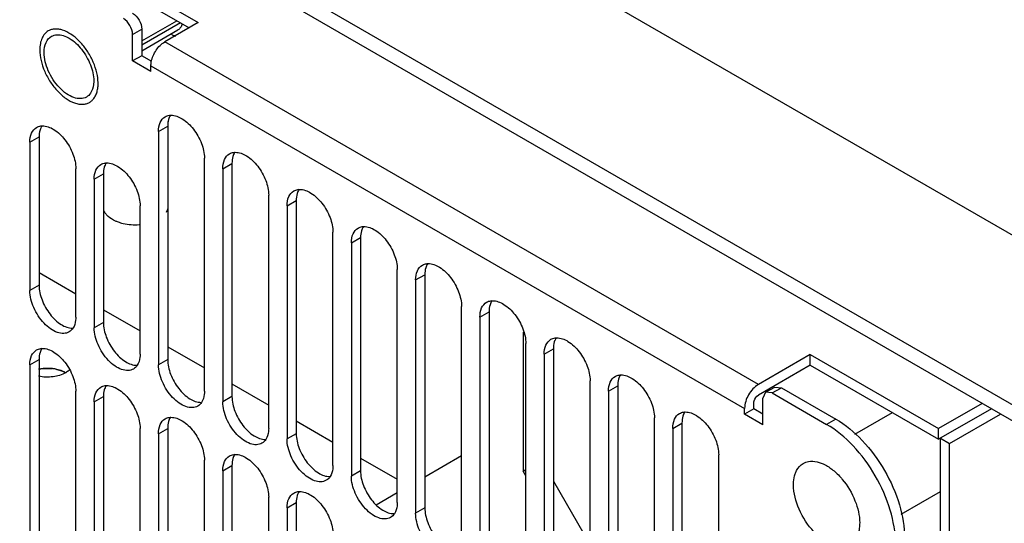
# Model space of a CAD drawing. Header units: millimetres. Extents: x 121 to 939, y 378 to 1102.
# Tile 9 of 19: x 219 to 295, y 473 to 511. Entities that reach past the tile are written whole.
import ezdxf

# ---------------------------------------------------------------- set-up
doc = ezdxf.new("R2010")
doc.units = ezdxf.units.MM
doc.header["$LTSCALE"] = 96.263008
doc.layers.get('0').update_dxf_attribs({"linetype": 'CONTINUOUS'})

msp = doc.modelspace()

# ---------------------------------------------------------------- linework, layer by layer
at = {"color": 7, "linetype": 'Continuous'}
for p, q in [((326.552, 476.728), (146.239, 580.829)), ((305.056, 476.074), (146.663, 567.52)), ((305.056, 474.85), (146.663, 566.296)), ((212.687, 522.666), (232.738, 511.09)), ((212.687, 521.85), (232.031, 510.682)), ((228.389, 509.673), (231.084, 511.229)), ((231.367, 511.065), (228.389, 509.346)), ((232.738, 511.09), (230.157, 509.6)), ((227.682, 510.171), (228.389, 510.58)), ((228.389, 510.58), (228.389, 508.538)), ((228.389, 508.908), (231.177, 510.518)), ((230.662, 510.22), (230.703, 510.161)), ((227.682, 508.13), (227.682, 510.171)), ((275.867, 483.21), (230.157, 509.6)), ((228.389, 508.538), (227.682, 508.13)), ((229.097, 507.314), (227.682, 508.13)), ((229.175, 508.085), (228.389, 508.538)), ((229.097, 507.763), (274.807, 481.373)), ((229.097, 507.314), (229.097, 507.763)), ((230.409, 503.466), (230.409, 496.934)), ((229.678, 502.691), (230.385, 503.1)), ((229.678, 502.691), (229.678, 484.728)), ((230.385, 503.1), (230.385, 485.137)), ((219.778, 501.875), (220.485, 502.283)), ((219.778, 501.875), (219.778, 490.444)), ((220.485, 502.283), (220.485, 490.852)), ((233.213, 482.687), (233.213, 500.65)), ((223.314, 488.403), (223.314, 499.834)), ((234.627, 499.834), (235.335, 500.242)), ((234.627, 499.834), (234.627, 481.871)), ((235.335, 500.242), (235.335, 482.279)), ((224.728, 499.017), (225.435, 499.425)), ((224.728, 499.017), (224.728, 487.586)), ((225.435, 499.425), (225.435, 487.994)), ((238.163, 479.83), (238.163, 497.793)), ((239.577, 496.976), (240.284, 497.384)), ((240.284, 497.384), (240.284, 479.421)), ((228.263, 485.545), (228.263, 496.976)), ((239.577, 496.976), (239.577, 479.013)), ((243.113, 476.972), (243.113, 494.935)), ((244.527, 494.118), (245.234, 494.527)), ((245.234, 494.527), (245.234, 476.564)), ((244.527, 494.118), (244.527, 476.155)), ((248.063, 474.114), (248.063, 492.077)), ((220.485, 491.83), (223.314, 490.197)), ((249.477, 491.261), (250.184, 491.669)), ((249.477, 491.261), (249.477, 473.298)), ((250.184, 491.669), (250.184, 473.706)), ((220.485, 490.852), (219.778, 490.444)), ((253.012, 471.256), (253.012, 489.22)), ((225.435, 488.973), (228.263, 487.34)), ((254.427, 488.403), (255.134, 488.811)), ((254.427, 488.403), (254.427, 470.44)), ((255.134, 488.811), (255.134, 470.848)), ((225.435, 487.994), (224.728, 487.586)), ((257.75, 487.229), (257.75, 476.531)), ((230.385, 486.115), (233.213, 484.482)), ((257.962, 468.399), (257.962, 486.362)), ((259.376, 485.545), (260.083, 485.954)), ((260.083, 485.954), (260.083, 467.991)), ((259.376, 485.545), (259.376, 467.582)), ((279.862, 485.516), (275.867, 483.21)), ((279.862, 485.516), (289.747, 479.81)), ((279.862, 484.7), (279.862, 485.516)), ((219.778, 484.728), (220.485, 485.137)), ((219.778, 484.728), (219.778, 466.357)), ((220.485, 485.137), (220.485, 466.765)), ((230.385, 485.137), (229.678, 484.728)), ((279.862, 484.7), (275.867, 482.393)), ((279.862, 484.7), (289.747, 478.993)), ((235.335, 483.257), (238.163, 481.624)), ((262.912, 465.541), (262.912, 483.504)), ((264.326, 482.688), (265.033, 483.096)), ((265.033, 483.096), (265.033, 465.133)), ((276.428, 482.606), (277.135, 483.014)), ((276.928, 482.557), (277.635, 482.965)), ((277.135, 483.014), (277.635, 482.965)), ((277.635, 482.965), (281.827, 480.545)), ((223.314, 464.316), (223.314, 482.687)), ((224.728, 481.871), (225.435, 482.279)), ((225.435, 482.279), (225.435, 463.908)), ((235.335, 482.279), (234.627, 481.871)), ((264.326, 482.688), (264.326, 464.725)), ((276.428, 482.606), (276.221, 482.148)), ((276.928, 482.557), (276.428, 482.606)), ((276.928, 482.557), (281.12, 480.136)), ((224.728, 481.871), (224.728, 463.499)), ((275.514, 481.332), (275.514, 481.781)), ((276.221, 480.107), (276.221, 482.148)), ((293.105, 481.749), (289.747, 479.81)), ((267.862, 462.683), (267.862, 480.646)), ((274.807, 480.923), (274.807, 481.373)), ((275.514, 481.332), (274.807, 480.923)), ((276.221, 480.107), (274.807, 480.923)), ((276.221, 480.923), (275.514, 481.332)), ((283.298, 479.381), (286.187, 481.049)), ((293.813, 481.341), (289.747, 478.993)), ((290.595, 478.667), (294.52, 480.932)), ((240.284, 480.4), (243.113, 478.767)), ((269.276, 479.83), (269.983, 480.238)), ((269.983, 480.238), (269.983, 462.275)), ((281.827, 480.545), (281.12, 480.136)), ((228.263, 461.458), (228.263, 479.829)), ((229.678, 479.421), (230.385, 479.829)), ((229.678, 479.421), (229.678, 461.458)), ((230.385, 479.829), (230.385, 461.866)), ((240.284, 479.421), (239.577, 479.013)), ((269.276, 479.83), (269.276, 461.867)), ((289.747, 478.993), (289.747, 479.81)), ((289.888, 479.075), (290.595, 478.667)), ((289.888, 467.662), (289.888, 479.075)), ((290.595, 467.253), (290.595, 478.667)), ((253.012, 477.715), (250.184, 476.082)), ((272.811, 459.826), (272.811, 477.789)), ((233.213, 459.417), (233.213, 477.38)), ((234.627, 476.563), (235.335, 476.972)), ((235.335, 476.972), (235.335, 459.009)), ((245.234, 477.542), (248.063, 475.909)), ((234.627, 476.563), (234.627, 458.6)), ((245.234, 476.564), (244.527, 476.155)), ((257.75, 476.531), (257.962, 476.653)), ((257.962, 476.163), (257.75, 476.531)), ((260.083, 475.755), (262.912, 470.856)), ((248.063, 474.857), (246.448, 473.925)), ((286.858, 473.215), (289.888, 474.964)), ((238.163, 456.559), (238.163, 474.522)), ((239.577, 473.706), (240.284, 474.114)), ((240.284, 474.114), (240.284, 456.151)), ((239.577, 473.706), (239.577, 455.743)), ((250.184, 473.706), (249.477, 473.298))]:
    msp.add_line(p, q, dxfattribs=at)
for centre, radius, start, end in [((221.878, 506.395), 3.15, 0.02229, 4.07103), ((226.422, 496.991), 1.022, 202.81996, 208.01378), ((226.72, 497.192), 1.383, 218.59195, 223.28553), ((226.831, 497.296), 1.535, 223.28387, 227.72205), ((221.146, 481.237), 3.214, 78.93132, 84.09432), ((221.569, 482.438), 1.935, 60.03335, 63.21523)]:
    msp.add_arc(centre, radius, start, end, dxfattribs=at)
for points, knots in [([(227.682, 511.804), (227.892, 511.683), (228.224, 511.3), (228.389, 510.822), (228.389, 510.58)], [0, 0, 0, 0, 0.499999, 1, 1, 1, 1]), ([(227.682, 510.171), (227.682, 510.414), (227.517, 510.892), (227.185, 511.275), (226.975, 511.396)], [0, 0, 0, 0, 0.500001, 1, 1, 1, 1]), ([(231.5, 510.983), (231.475, 510.885), (231.416, 510.744), (231.29, 510.596), (231.216, 510.54), (231.177, 510.518)], [0, 0, 0, 0, 0.527063, 0.767481, 1, 1, 1, 1]), ([(221.196, 510.442), (221.091, 510.382), (220.895, 510.217), (220.687, 509.876), (220.563, 509.456), (220.538, 509.15), (220.538, 508.989)], [0, 0, 0, 0, 0.217772, 0.450952, 0.710189, 1, 1, 1, 1]), ([(225.02, 506.619), (225.002, 506.888), (224.896, 507.445), (224.586, 508.253), (224.139, 509.018), (223.589, 509.683), (222.977, 510.198), (222.429, 510.48), (222.003, 510.583), (221.71, 510.599), (221.437, 510.555), (221.271, 510.486), (221.196, 510.442)], [0, 0, 0, 0, 0.132684, 0.276217, 0.423417, 0.566475, 0.698281, 0.813869, 0.86525, 0.91272, 0.957185, 1, 1, 1, 1]), ([(220.874, 508.795), (220.874, 509.053), (220.937, 509.532), (221.251, 509.925), (221.433, 510.031)], [0, 0, 0, 0, 0.550851, 1, 1, 1, 1]), ([(221.86, 510.155), (222.189, 510.175), (222.944, 509.894), (223.826, 509.039), (224.486, 507.894), (224.693, 507.011), (224.693, 506.59)], [0, 0, 0, 0, 0.201498, 0.460216, 0.742469, 1, 1, 1, 1]), ([(229.127, 508.071), (229.186, 508.387), (229.446, 508.975), (229.893, 509.447), (230.157, 509.6)], [0, 0, 0, 0, 0.513297, 1, 1, 1, 1]), ([(230.703, 510.161), (230.728, 510.149), (230.824, 510.105), (230.924, 510.07), (231, 510.05)], [0, 0, 0, 0, 0.259432, 1, 1, 1, 1]), ([(220.538, 508.989), (220.538, 508.717), (220.614, 508.147), (220.898, 507.309), (221.334, 506.502), (221.889, 505.791), (222.517, 505.236), (223.085, 504.925), (223.529, 504.807), (223.835, 504.784), (224.12, 504.826), (224.293, 504.898), (224.371, 504.943)], [0, 0, 0, 0, 0.128681, 0.270272, 0.417429, 0.561777, 0.695447, 0.812712, 0.864676, 0.91251, 0.95714, 1, 1, 1, 1]), ([(224.133, 505.354), (223.998, 505.276), (223.66, 505.189), (223.114, 505.299), (222.557, 505.603), (221.826, 506.251), (221.139, 507.313), (220.874, 508.312), (220.874, 508.795)], [0, 0, 0, 0, 0.08714, 0.186848, 0.304522, 0.438657, 0.730093, 1, 1, 1, 1]), ([(224.693, 506.59), (224.693, 506.499), (224.675, 506.172), (224.577, 505.84), (224.443, 505.645)], [0, 0, 0, 0, 0.278903, 1, 1, 1, 1]), ([(224.61, 505.13), (224.679, 505.202), (224.804, 505.372), (224.935, 505.673), (225.013, 506.021), (225.028, 506.268), (225.028, 506.396)], [0, 0, 0, 0, 0.220003, 0.457513, 0.716985, 1, 1, 1, 1]), ([(224.371, 504.943), (224.393, 504.955), (224.479, 505.009), (224.557, 505.076), (224.61, 505.13)], [0, 0, 0, 0, 0.248229, 1, 1, 1, 1]), ([(229.678, 502.691), (229.678, 502.93), (229.736, 503.374), (230.027, 503.739), (230.196, 503.836)], [0, 0, 0, 0, 0.550851, 1, 1, 1, 1]), ([(230.196, 503.836), (230.294, 503.893), (230.444, 503.942), (230.597, 503.952), (230.637, 503.953)], [0, 0, 0, 0, 0.739336, 1, 1, 1, 1]), ([(230.511, 503.784), (230.489, 503.734), (230.411, 503.515), (230.385, 503.279), (230.385, 503.1)], [0, 0, 0, 0, 0.230931, 1, 1, 1, 1]), ([(230.637, 503.953), (230.943, 503.958), (231.628, 503.683), (232.431, 502.89), (233.028, 501.839), (233.213, 501.034), (233.213, 500.65)], [0, 0, 0, 0, 0.203684, 0.462898, 0.74391, 1, 1, 1, 1]), ([(219.778, 501.875), (219.778, 502.114), (219.836, 502.557), (220.127, 502.922), (220.296, 503.019)], [0, 0, 0, 0, 0.550851, 1, 1, 1, 1]), ([(220.296, 503.019), (220.394, 503.076), (220.545, 503.125), (220.698, 503.136), (220.738, 503.136)], [0, 0, 0, 0, 0.739336, 1, 1, 1, 1]), ([(220.611, 502.967), (220.59, 502.918), (220.511, 502.698), (220.485, 502.462), (220.485, 502.283)], [0, 0, 0, 0, 0.230931, 1, 1, 1, 1]), ([(220.738, 503.136), (221.043, 503.141), (221.729, 502.866), (222.531, 502.073), (223.128, 501.023), (223.314, 500.218), (223.314, 499.834)], [0, 0, 0, 0, 0.203684, 0.462898, 0.74391, 1, 1, 1, 1]), ([(234.627, 499.834), (234.627, 500.073), (234.685, 500.516), (234.977, 500.881), (235.145, 500.978)], [0, 0, 0, 0, 0.550851, 1, 1, 1, 1]), ([(235.145, 500.978), (235.243, 501.035), (235.394, 501.084), (235.547, 501.095), (235.587, 501.095)], [0, 0, 0, 0, 0.739336, 1, 1, 1, 1]), ([(235.46, 500.926), (235.439, 500.877), (235.361, 500.657), (235.335, 500.421), (235.335, 500.242)], [0, 0, 0, 0, 0.230931, 1, 1, 1, 1]), ([(235.587, 501.095), (235.893, 501.1), (236.578, 500.825), (237.381, 500.032), (237.977, 498.982), (238.163, 498.177), (238.163, 497.793)], [0, 0, 0, 0, 0.203684, 0.462898, 0.74391, 1, 1, 1, 1]), ([(224.728, 499.017), (224.728, 499.256), (224.786, 499.7), (225.077, 500.064), (225.246, 500.162)], [0, 0, 0, 0, 0.550851, 1, 1, 1, 1]), ([(225.246, 500.162), (225.344, 500.218), (225.495, 500.267), (225.648, 500.278), (225.688, 500.279)], [0, 0, 0, 0, 0.739336, 1, 1, 1, 1]), ([(225.561, 500.109), (225.54, 500.06), (225.461, 499.84), (225.435, 499.604), (225.435, 499.425)], [0, 0, 0, 0, 0.230931, 1, 1, 1, 1]), ([(225.688, 500.279), (225.993, 500.283), (226.679, 500.008), (227.481, 499.216), (228.078, 498.165), (228.263, 497.36), (228.263, 496.976)], [0, 0, 0, 0, 0.203684, 0.462898, 0.74391, 1, 1, 1, 1]), ([(239.577, 496.976), (239.577, 497.215), (239.635, 497.659), (239.926, 498.023), (240.095, 498.12)], [0, 0, 0, 0, 0.550851, 1, 1, 1, 1]), ([(240.095, 498.12), (240.193, 498.177), (240.344, 498.226), (240.497, 498.237), (240.537, 498.237)], [0, 0, 0, 0, 0.739336, 1, 1, 1, 1]), ([(240.537, 498.237), (240.842, 498.242), (241.528, 497.967), (242.33, 497.175), (242.927, 496.124), (243.113, 495.319), (243.113, 494.935)], [0, 0, 0, 0, 0.203684, 0.462898, 0.74391, 1, 1, 1, 1]), ([(240.41, 498.068), (240.389, 498.019), (240.311, 497.799), (240.284, 497.563), (240.284, 497.384)], [0, 0, 0, 0, 0.230931, 1, 1, 1, 1]), ([(226.588, 495.709), (226.51, 495.737), (226.228, 495.851), (225.962, 496.011), (225.798, 496.161)], [0, 0, 0, 0, 0.270863, 1, 1, 1, 1]), ([(228.194, 495.5), (227.782, 495.473), (227.231, 495.513), (226.71, 495.665), (226.588, 495.709)], [0, 0, 0, 0, 0.760757, 1, 1, 1, 1]), ([(244.527, 494.118), (244.527, 494.357), (244.585, 494.801), (244.876, 495.165), (245.045, 495.263)], [0, 0, 0, 0, 0.550851, 1, 1, 1, 1]), ([(245.045, 495.263), (245.143, 495.319), (245.294, 495.368), (245.447, 495.379), (245.487, 495.38)], [0, 0, 0, 0, 0.739336, 1, 1, 1, 1]), ([(245.36, 495.21), (245.339, 495.161), (245.26, 494.941), (245.234, 494.706), (245.234, 494.527)], [0, 0, 0, 0, 0.230931, 1, 1, 1, 1]), ([(245.487, 495.38), (245.792, 495.385), (246.478, 495.11), (247.28, 494.317), (247.877, 493.266), (248.063, 492.461), (248.063, 492.077)], [0, 0, 0, 0, 0.203684, 0.462898, 0.74391, 1, 1, 1, 1]), ([(249.477, 491.261), (249.477, 491.5), (249.535, 491.943), (249.826, 492.308), (249.995, 492.405)], [0, 0, 0, 0, 0.550851, 1, 1, 1, 1]), ([(249.995, 492.405), (250.093, 492.462), (250.244, 492.511), (250.396, 492.521), (250.436, 492.522)], [0, 0, 0, 0, 0.739336, 1, 1, 1, 1]), ([(250.31, 492.353), (250.288, 492.303), (250.21, 492.084), (250.184, 491.848), (250.184, 491.669)], [0, 0, 0, 0, 0.230931, 1, 1, 1, 1]), ([(250.436, 492.522), (250.742, 492.527), (251.428, 492.252), (252.23, 491.459), (252.827, 490.409), (253.012, 489.604), (253.012, 489.22)], [0, 0, 0, 0, 0.203684, 0.462898, 0.74391, 1, 1, 1, 1]), ([(220.485, 490.852), (220.485, 490.467), (220.671, 489.661), (221.27, 488.609), (222.074, 487.817), (222.761, 487.543), (223.066, 487.55)], [0, 0, 0, 0, 0.256236, 0.53737, 0.796543, 1, 1, 1, 1]), ([(222.796, 487.258), (222.671, 487.186), (222.357, 487.105), (221.852, 487.207), (221.336, 487.488), (220.659, 488.089), (220.024, 489.071), (219.778, 489.997), (219.778, 490.444)], [0, 0, 0, 0, 0.08714, 0.186848, 0.304522, 0.438657, 0.730093, 1, 1, 1, 1]), ([(254.427, 488.403), (254.427, 488.642), (254.484, 489.086), (254.776, 489.45), (254.944, 489.547)], [0, 0, 0, 0, 0.550851, 1, 1, 1, 1]), ([(254.944, 489.547), (255.042, 489.604), (255.193, 489.653), (255.346, 489.664), (255.386, 489.664)], [0, 0, 0, 0, 0.739336, 1, 1, 1, 1]), ([(255.259, 489.495), (255.238, 489.446), (255.16, 489.226), (255.134, 488.99), (255.134, 488.811)], [0, 0, 0, 0, 0.230931, 1, 1, 1, 1]), ([(255.386, 489.664), (255.692, 489.669), (256.377, 489.394), (257.18, 488.601), (257.777, 487.551), (257.962, 486.746), (257.962, 486.362)], [0, 0, 0, 0, 0.203684, 0.462898, 0.74391, 1, 1, 1, 1]), ([(223.314, 488.403), (223.314, 488.32), (223.298, 488.025), (223.213, 487.726), (223.096, 487.547)], [0, 0, 0, 0, 0.277918, 1, 1, 1, 1]), ([(227.746, 484.401), (227.621, 484.328), (227.307, 484.248), (226.802, 484.349), (226.286, 484.631), (225.609, 485.231), (224.973, 486.214), (224.728, 487.14), (224.728, 487.586)], [0, 0, 0, 0, 0.08714, 0.186848, 0.304522, 0.438657, 0.730093, 1, 1, 1, 1]), ([(225.435, 487.994), (225.435, 487.61), (225.621, 486.803), (226.22, 485.752), (227.023, 484.959), (227.711, 484.686), (228.016, 484.692)], [0, 0, 0, 0, 0.256236, 0.53737, 0.796543, 1, 1, 1, 1]), ([(259.894, 486.69), (259.992, 486.746), (260.143, 486.795), (260.296, 486.806), (260.336, 486.807)], [0, 0, 0, 0, 0.739336, 1, 1, 1, 1]), ([(260.336, 486.807), (260.641, 486.812), (261.327, 486.537), (262.129, 485.744), (262.726, 484.693), (262.912, 483.888), (262.912, 483.504)], [0, 0, 0, 0, 0.203684, 0.462898, 0.74391, 1, 1, 1, 1]), ([(220.296, 485.873), (220.394, 485.929), (220.545, 485.978), (220.698, 485.989), (220.738, 485.99)], [0, 0, 0, 0, 0.739336, 1, 1, 1, 1]), ([(220.738, 485.99), (221.043, 485.995), (221.729, 485.719), (222.531, 484.927), (223.128, 483.876), (223.314, 483.071), (223.314, 482.687)], [0, 0, 0, 0, 0.203684, 0.462898, 0.74391, 1, 1, 1, 1]), ([(259.376, 485.545), (259.376, 485.784), (259.434, 486.228), (259.726, 486.592), (259.894, 486.69)], [0, 0, 0, 0, 0.550851, 1, 1, 1, 1]), ([(260.209, 486.637), (260.188, 486.588), (260.11, 486.368), (260.083, 486.133), (260.083, 485.954)], [0, 0, 0, 0, 0.230931, 1, 1, 1, 1]), ([(219.778, 484.728), (219.778, 484.967), (219.836, 485.411), (220.127, 485.775), (220.296, 485.873)], [0, 0, 0, 0, 0.550851, 1, 1, 1, 1]), ([(220.611, 485.82), (220.59, 485.771), (220.511, 485.551), (220.485, 485.315), (220.485, 485.137)], [0, 0, 0, 0, 0.230931, 1, 1, 1, 1]), ([(228.263, 485.545), (228.263, 485.463), (228.248, 485.167), (228.163, 484.868), (228.046, 484.689)], [0, 0, 0, 0, 0.277918, 1, 1, 1, 1]), ([(222.275, 484.241), (222.139, 484.297), (221.548, 484.477), (220.906, 484.48), (220.446, 484.385)], [0, 0, 0, 0, 0.238531, 1, 1, 1, 1]), ([(232.695, 481.543), (232.571, 481.471), (232.257, 481.39), (231.752, 481.491), (231.236, 481.773), (230.559, 482.373), (229.923, 483.356), (229.678, 484.282), (229.678, 484.728)], [0, 0, 0, 0, 0.08714, 0.186848, 0.304522, 0.438657, 0.730093, 1, 1, 1, 1]), ([(230.385, 485.137), (230.385, 484.752), (230.571, 483.946), (231.169, 482.894), (231.973, 482.101), (232.66, 481.828), (232.966, 481.834)], [0, 0, 0, 0, 0.256236, 0.53737, 0.796543, 1, 1, 1, 1]), ([(222.536, 484.115), (222.24, 483.944), (221.534, 483.745), (220.811, 483.769), (220.447, 483.844)], [0, 0, 0, 0, 0.479363, 1, 1, 1, 1]), ([(222.859, 484.36), (222.837, 484.337), (222.738, 484.245), (222.625, 484.167), (222.536, 484.115)], [0, 0, 0, 0, 0.236994, 1, 1, 1, 1]), ([(264.326, 482.688), (264.326, 482.926), (264.384, 483.37), (264.675, 483.735), (264.844, 483.832)], [0, 0, 0, 0, 0.550851, 1, 1, 1, 1]), ([(264.844, 483.832), (264.942, 483.889), (265.093, 483.938), (265.246, 483.948), (265.286, 483.949)], [0, 0, 0, 0, 0.739336, 1, 1, 1, 1]), ([(265.159, 483.78), (265.138, 483.73), (265.059, 483.511), (265.033, 483.275), (265.033, 483.096)], [0, 0, 0, 0, 0.230931, 1, 1, 1, 1]), ([(265.286, 483.949), (265.591, 483.954), (266.277, 483.679), (267.079, 482.886), (267.676, 481.836), (267.862, 481.031), (267.862, 480.646)], [0, 0, 0, 0, 0.203684, 0.462898, 0.74391, 1, 1, 1, 1]), ([(224.728, 481.871), (224.728, 482.109), (224.786, 482.553), (225.077, 482.918), (225.246, 483.015)], [0, 0, 0, 0, 0.550851, 1, 1, 1, 1]), ([(225.246, 483.015), (225.344, 483.072), (225.495, 483.121), (225.648, 483.131), (225.688, 483.132)], [0, 0, 0, 0, 0.739336, 1, 1, 1, 1]), ([(225.561, 482.963), (225.54, 482.913), (225.461, 482.694), (225.435, 482.458), (225.435, 482.279)], [0, 0, 0, 0, 0.230931, 1, 1, 1, 1]), ([(225.688, 483.132), (225.993, 483.137), (226.679, 482.862), (227.481, 482.069), (228.078, 481.018), (228.263, 480.213), (228.263, 479.829)], [0, 0, 0, 0, 0.203684, 0.462898, 0.74391, 1, 1, 1, 1]), ([(275.867, 483.21), (275.553, 483.028), (275.055, 482.454), (274.807, 481.736), (274.807, 481.373)], [0, 0, 0, 0, 0.499998, 1, 1, 1, 1]), ([(233.213, 482.687), (233.213, 482.605), (233.198, 482.31), (233.113, 482.011), (232.996, 481.832)], [0, 0, 0, 0, 0.277918, 1, 1, 1, 1]), ([(235.335, 482.279), (235.335, 481.894), (235.521, 481.088), (236.119, 480.036), (236.923, 479.244), (237.61, 478.97), (237.915, 478.977)], [0, 0, 0, 0, 0.256236, 0.53737, 0.796543, 1, 1, 1, 1]), ([(275.514, 481.781), (275.514, 481.839), (275.556, 482.077), (275.709, 482.302), (275.867, 482.393)], [0, 0, 0, 0, 0.240721, 1, 1, 1, 1]), ([(237.645, 478.685), (237.52, 478.613), (237.207, 478.532), (236.702, 478.634), (236.186, 478.915), (235.509, 479.516), (234.873, 480.498), (234.627, 481.424), (234.627, 481.871)], [0, 0, 0, 0, 0.08714, 0.186848, 0.304522, 0.438657, 0.730093, 1, 1, 1, 1]), ([(230.196, 480.566), (230.294, 480.622), (230.444, 480.671), (230.597, 480.682), (230.637, 480.683)], [0, 0, 0, 0, 0.739336, 1, 1, 1, 1]), ([(230.637, 480.683), (230.943, 480.687), (231.628, 480.412), (232.431, 479.62), (233.028, 478.569), (233.213, 477.764), (233.213, 477.38)], [0, 0, 0, 0, 0.203684, 0.462898, 0.74391, 1, 1, 1, 1]), ([(269.276, 479.83), (269.276, 480.069), (269.334, 480.512), (269.625, 480.877), (269.794, 480.974)], [0, 0, 0, 0, 0.550851, 1, 1, 1, 1]), ([(269.794, 480.974), (269.892, 481.031), (270.043, 481.08), (270.196, 481.091), (270.235, 481.091)], [0, 0, 0, 0, 0.739336, 1, 1, 1, 1]), ([(270.109, 480.922), (270.087, 480.873), (270.009, 480.653), (269.983, 480.417), (269.983, 480.238)], [0, 0, 0, 0, 0.230931, 1, 1, 1, 1]), ([(270.235, 481.091), (270.541, 481.096), (271.227, 480.821), (272.029, 480.028), (272.626, 478.978), (272.811, 478.173), (272.811, 477.789)], [0, 0, 0, 0, 0.203684, 0.462898, 0.74391, 1, 1, 1, 1]), ([(229.678, 479.421), (229.678, 479.66), (229.736, 480.104), (230.027, 480.468), (230.196, 480.566)], [0, 0, 0, 0, 0.550851, 1, 1, 1, 1]), ([(230.511, 480.513), (230.489, 480.464), (230.411, 480.244), (230.385, 480.008), (230.385, 479.829)], [0, 0, 0, 0, 0.230931, 1, 1, 1, 1]), ([(286.423, 470.951), (286.423, 471.82), (286.097, 473.654), (284.961, 476.23), (283.298, 478.503), (281.873, 479.702), (281.12, 480.136)], [0, 0, 0, 0, 0.237229, 0.500001, 0.762772, 1, 1, 1, 1]), ([(281.827, 480.545), (282.58, 480.11), (284.005, 478.911), (285.668, 476.638), (286.804, 474.062), (287.13, 472.228), (287.13, 471.359)], [0, 0, 0, 0, 0.237228, 0.499999, 0.762771, 1, 1, 1, 1]), ([(238.163, 479.83), (238.163, 479.747), (238.148, 479.452), (238.062, 479.153), (237.945, 478.974)], [0, 0, 0, 0, 0.277918, 1, 1, 1, 1]), ([(240.284, 479.421), (240.284, 479.037), (240.47, 478.23), (241.069, 477.179), (241.873, 476.386), (242.56, 476.112), (242.865, 476.119)], [0, 0, 0, 0, 0.256236, 0.53737, 0.796543, 1, 1, 1, 1]), ([(242.595, 475.827), (242.47, 475.755), (242.156, 475.675), (241.651, 475.776), (241.135, 476.058), (240.459, 476.658), (239.823, 477.641), (239.577, 478.566), (239.577, 479.013)], [0, 0, 0, 0, 0.08714, 0.186848, 0.304522, 0.438657, 0.730093, 1, 1, 1, 1]), ([(234.627, 476.563), (234.627, 476.802), (234.685, 477.246), (234.977, 477.611), (235.145, 477.708)], [0, 0, 0, 0, 0.550851, 1, 1, 1, 1]), ([(235.145, 477.708), (235.243, 477.765), (235.394, 477.814), (235.547, 477.824), (235.587, 477.825)], [0, 0, 0, 0, 0.739336, 1, 1, 1, 1]), ([(235.46, 477.656), (235.439, 477.606), (235.361, 477.387), (235.335, 477.151), (235.335, 476.972)], [0, 0, 0, 0, 0.230931, 1, 1, 1, 1]), ([(235.587, 477.825), (235.893, 477.83), (236.578, 477.555), (237.381, 476.762), (237.977, 475.711), (238.163, 474.906), (238.163, 474.522)], [0, 0, 0, 0, 0.203684, 0.462898, 0.74391, 1, 1, 1, 1]), ([(243.113, 476.972), (243.113, 476.889), (243.097, 476.594), (243.012, 476.295), (242.895, 476.116)], [0, 0, 0, 0, 0.277918, 1, 1, 1, 1]), ([(278.699, 476.32), (278.729, 476.409), (278.86, 476.727), (279.103, 477.005), (279.32, 477.13)], [0, 0, 0, 0, 0.271969, 1, 1, 1, 1]), ([(279.724, 477.276), (280.155, 477.354), (280.904, 477.134), (281.728, 476.55), (282.583, 475.674), (283.369, 474.345), (283.666, 473.126), (283.666, 472.543)], [0, 0, 0, 0, 0.195891, 0.31858, 0.454036, 0.739084, 1, 1, 1, 1]), ([(247.545, 472.97), (247.42, 472.898), (247.106, 472.817), (246.601, 472.918), (246.085, 473.2), (245.408, 473.8), (244.773, 474.783), (244.527, 475.709), (244.527, 476.155)], [0, 0, 0, 0, 0.08714, 0.186848, 0.304522, 0.438657, 0.730093, 1, 1, 1, 1]), ([(245.234, 476.564), (245.234, 476.179), (245.42, 475.373), (246.019, 474.321), (246.822, 473.528), (247.51, 473.255), (247.815, 473.261)], [0, 0, 0, 0, 0.256236, 0.53737, 0.796543, 1, 1, 1, 1]), ([(278.574, 475.482), (278.574, 475.558), (278.584, 475.84), (278.633, 476.123), (278.699, 476.32)], [0, 0, 0, 0, 0.266371, 1, 1, 1, 1]), ([(282.92, 470.895), (282.74, 470.791), (282.288, 470.675), (281.561, 470.821), (280.818, 471.226), (279.843, 472.091), (278.928, 473.506), (278.574, 474.839), (278.574, 475.482)], [0, 0, 0, 0, 0.087143, 0.186856, 0.304531, 0.43867, 0.73012, 1, 1, 1, 1]), ([(239.577, 473.706), (239.577, 473.945), (239.635, 474.388), (239.926, 474.753), (240.095, 474.85)], [0, 0, 0, 0, 0.550851, 1, 1, 1, 1]), ([(240.095, 474.85), (240.193, 474.907), (240.344, 474.956), (240.497, 474.967), (240.537, 474.967)], [0, 0, 0, 0, 0.739336, 1, 1, 1, 1]), ([(240.41, 474.798), (240.389, 474.749), (240.311, 474.529), (240.284, 474.293), (240.284, 474.114)], [0, 0, 0, 0, 0.230931, 1, 1, 1, 1]), ([(240.537, 474.967), (240.842, 474.972), (241.528, 474.697), (242.33, 473.904), (242.927, 472.854), (243.113, 472.049), (243.113, 471.665)], [0, 0, 0, 0, 0.203684, 0.462898, 0.74391, 1, 1, 1, 1]), ([(248.063, 474.114), (248.063, 474.032), (248.047, 473.737), (247.962, 473.438), (247.845, 473.259)], [0, 0, 0, 0, 0.277918, 1, 1, 1, 1]), ([(252.494, 470.112), (252.37, 470.04), (252.056, 469.959), (251.551, 470.061), (251.035, 470.342), (250.358, 470.943), (249.722, 471.925), (249.477, 472.851), (249.477, 473.298)], [0, 0, 0, 0, 0.08714, 0.186848, 0.304522, 0.438657, 0.730093, 1, 1, 1, 1]), ([(250.184, 473.706), (250.184, 473.321), (250.37, 472.515), (250.968, 471.463), (251.772, 470.671), (252.459, 470.397), (252.765, 470.403)], [0, 0, 0, 0, 0.256236, 0.53737, 0.796543, 1, 1, 1, 1]), ([(283.666, 472.543), (283.666, 472.405), (283.637, 471.923), (283.469, 471.429), (283.243, 471.165)], [0, 0, 0, 0, 0.283371, 1, 1, 1, 1])]:
    msp.add_open_spline(points, degree=3, knots=knots, dxfattribs=at)
for points in [[(221.433, 510.031), (221.562, 510.105), (221.712, 510.146), (221.86, 510.155)], [(229.097, 507.763), (229.097, 507.866), (229.108, 507.969), (229.127, 508.071)], [(224.443, 505.645), (224.363, 505.528), (224.256, 505.425), (224.133, 505.354)], [(230.605, 503.96), (230.569, 503.904), (230.537, 503.845), (230.511, 503.784)], [(220.706, 503.143), (220.669, 503.088), (220.638, 503.028), (220.611, 502.967)], [(235.555, 501.102), (235.518, 501.047), (235.487, 500.987), (235.46, 500.926)], [(225.656, 500.286), (225.619, 500.23), (225.587, 500.17), (225.561, 500.109)], [(240.505, 498.245), (240.468, 498.189), (240.437, 498.129), (240.41, 498.068)], [(230.409, 496.934), (230.409, 496.773), (230.359, 496.609), (230.277, 496.47)], [(225.639, 496.329), (225.594, 496.386), (225.553, 496.447), (225.519, 496.511)], [(245.455, 495.387), (245.418, 495.331), (245.386, 495.272), (245.36, 495.21)], [(250.405, 492.529), (250.368, 492.473), (250.336, 492.414), (250.31, 492.353)], [(255.354, 489.671), (255.317, 489.616), (255.286, 489.556), (255.259, 489.495)], [(223.096, 487.547), (223.02, 487.431), (222.916, 487.328), (222.796, 487.258)], [(260.304, 486.814), (260.267, 486.758), (260.236, 486.699), (260.209, 486.637)], [(220.706, 485.997), (220.669, 485.941), (220.638, 485.882), (220.611, 485.82)], [(220.493, 484.394), (220.815, 484.456), (221.15, 484.469), (221.477, 484.435)], [(228.046, 484.689), (227.97, 484.573), (227.866, 484.47), (227.746, 484.401)], [(221.764, 484.392), (221.89, 484.367), (222.015, 484.334), (222.136, 484.293)], [(222.136, 484.293), (222.24, 484.258), (222.343, 484.216), (222.441, 484.166)], [(222.527, 484.119), (222.446, 484.166), (222.362, 484.206), (222.275, 484.241)], [(265.254, 483.956), (265.217, 483.9), (265.185, 483.841), (265.159, 483.78)], [(225.656, 483.139), (225.619, 483.083), (225.587, 483.024), (225.561, 482.963)], [(232.996, 481.832), (232.92, 481.715), (232.816, 481.612), (232.695, 481.543)], [(230.605, 480.69), (230.569, 480.634), (230.537, 480.574), (230.511, 480.513)], [(270.204, 481.098), (270.167, 481.043), (270.135, 480.983), (270.109, 480.922)], [(237.945, 478.974), (237.869, 478.858), (237.765, 478.755), (237.645, 478.685)], [(235.555, 477.832), (235.518, 477.776), (235.487, 477.717), (235.46, 477.656)], [(279.32, 477.13), (279.444, 477.202), (279.583, 477.251), (279.724, 477.276)], [(242.895, 476.116), (242.819, 476), (242.715, 475.897), (242.595, 475.827)], [(240.505, 474.974), (240.468, 474.919), (240.437, 474.859), (240.41, 474.798)], [(247.845, 473.259), (247.769, 473.142), (247.665, 473.039), (247.545, 472.97)]]:
    msp.add_open_spline(points, degree=3, dxfattribs=at)

doc.saveas('drawing.dxf')
